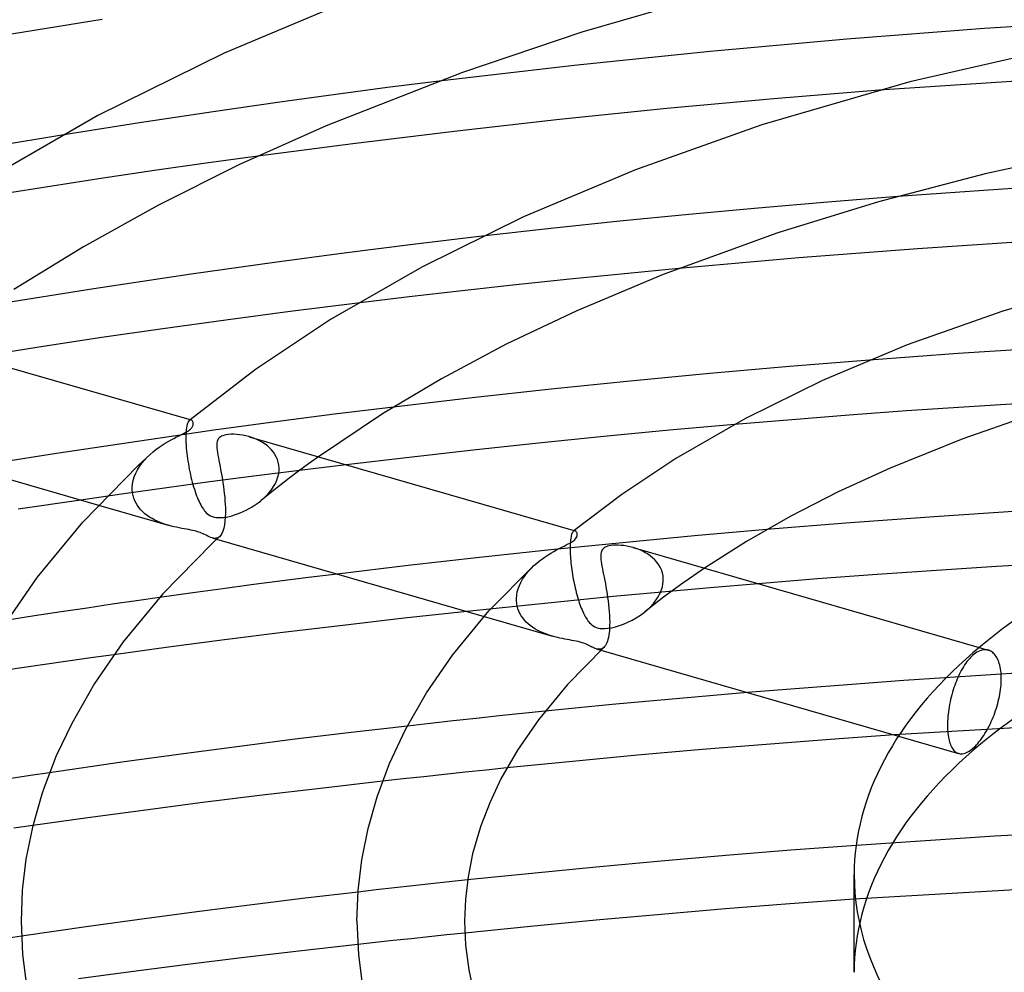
# Model space of a CAD drawing. Header units: millimetres. Extents: x -273 to 273, y -156 to 255.
# Tile 55 of 98: x -64 to -27, y 170 to 205. Entities that reach past the tile are written whole.
import ezdxf

# ---------------------------------------------------------------- set-up
doc = ezdxf.new("R2010")
doc.units = ezdxf.units.MM
doc.layers.add('HIDDEN', color=7, linetype='Continuous')
doc.layers.add('THICK', color=7, linetype='Continuous')

msp = doc.modelspace()

# ---------------------------------------------------------------- linework, layer by layer
at = {"layer": 'HIDDEN'}
for p, q in [((-21.43, 203.072), (-32.068, 202.39)), ((-48.447, 202.722), (-50.37, 202.481)), ((-50.37, 202.481), (-52.287, 202.23)), ((-54.375, 201.943), (-56.846, 201.584)), ((-52.287, 202.23), (-54.375, 201.943)), ((-56.846, 201.584), (-59.587, 201.169)), ((-59.587, 201.169), (-62.477, 200.714)), ((-55.195, 199.933), (-57.114, 199.667)), ((-59.029, 199.392), (-60.939, 199.107)), ((-57.114, 199.667), (-59.029, 199.392)), ((-60.939, 199.107), (-62.845, 198.814)), ((-62.845, 198.814), (-64.743, 198.512)), ((-33.978, 198.224), (-36.569, 198.002)), ((-31.381, 198.431), (-33.978, 198.224)), ((-36.569, 198.002), (-39.151, 197.763)), ((-41.722, 197.509), (-44.286, 197.238)), ((-39.151, 197.763), (-41.722, 197.509)), ((-44.286, 197.238), (-46.843, 196.951)), ((-39.521, 195.754), (-41.549, 195.558)), ((-43.577, 195.353), (-45.594, 195.139)), ((-41.549, 195.558), (-43.577, 195.353)), ((-47.591, 194.918), (-49.556, 194.692)), ((-45.594, 195.139), (-47.591, 194.918)), ((-49.556, 194.692), (-51.481, 194.462)), ((-25.82, 192.801), (-29.127, 192.587)), ((-29.127, 192.587), (-32.426, 192.346)), ((-50.144, 190.598), (-52.334, 190.328)), ((-28.917, 190.598), (-31.057, 190.451)), ((-26.773, 190.734), (-28.917, 190.598)), ((-52.334, 190.328), (-54.518, 190.045)), ((-33.192, 190.294), (-35.321, 190.127)), ((-31.057, 190.451), (-33.192, 190.294)), ((-57.843, 189.83), (-57.854, 189.75)), ((-57.83, 189.9), (-57.843, 189.83)), ((-57.815, 189.96), (-57.83, 189.9)), ((-57.797, 190.009), (-57.815, 189.96)), ((-57.779, 190.049), (-57.797, 190.009)), ((-57.759, 190.08), (-57.779, 190.049)), ((-57.738, 190.101), (-57.759, 190.08)), ((-57.727, 190.109), (-57.738, 190.101)), ((-57.733, 190.105), (-57.738, 190.101)), ((-57.728, 190.11), (-57.733, 190.105)), ((-57.723, 190.114), (-57.728, 190.11)), ((-57.716, 190.115), (-57.727, 190.109)), ((-57.718, 190.118), (-57.723, 190.114)), ((-57.712, 190.122), (-57.718, 190.118)), ((-57.705, 190.118), (-57.716, 190.115)), ((-57.707, 190.127), (-57.712, 190.122)), ((-57.694, 190.12), (-57.705, 190.118)), ((-57.684, 190.119), (-57.694, 190.12)), ((-57.673, 190.117), (-57.684, 190.119)), ((-54.518, 190.045), (-56.821, 189.732)), ((-35.321, 190.127), (-37.455, 189.949)), ((-56.821, 189.732), (-59.583, 189.333)), ((-57.866, 189.559), (-57.868, 189.449)), ((-57.868, 189.449), (-57.866, 189.331)), ((-57.861, 189.659), (-57.866, 189.559)), ((-57.854, 189.75), (-57.861, 189.659)), ((-55.414, 189.462), (-55.521, 189.496)), ((-55.308, 189.423), (-55.414, 189.462)), ((-55.206, 189.379), (-55.308, 189.423)), ((-59.583, 189.333), (-62.682, 188.864)), ((-57.866, 189.331), (-57.865, 189.316)), ((-57.865, 189.316), (-57.865, 189.302)), ((-57.865, 189.302), (-57.864, 189.288)), ((-57.864, 189.288), (-57.863, 189.274)), ((-57.863, 189.274), (-57.863, 189.259)), ((-57.863, 189.259), (-57.862, 189.244)), ((-57.862, 189.244), (-57.857, 189.155)), ((-57.857, 189.155), (-57.85, 189.063)), ((-57.85, 189.063), (-57.841, 188.969)), ((-55.106, 189.33), (-55.206, 189.379)), ((-55.011, 189.275), (-55.106, 189.33)), ((-54.92, 189.215), (-55.011, 189.275)), ((-54.834, 189.149), (-54.92, 189.215)), ((-54.753, 189.078), (-54.834, 189.149)), ((-54.679, 189.002), (-54.753, 189.078)), ((-62.682, 188.864), (-65.963, 188.347)), ((-59.409, 188.622), (-59.306, 188.732)), ((-59.306, 188.732), (-59.197, 188.836)), ((-57.841, 188.969), (-57.831, 188.873)), ((-57.831, 188.873), (-57.819, 188.775)), ((-57.819, 188.775), (-57.806, 188.677)), ((-54.612, 188.92), (-54.679, 189.002)), ((-54.552, 188.832), (-54.612, 188.92)), ((-54.502, 188.74), (-54.552, 188.832)), ((-54.461, 188.644), (-54.502, 188.74)), ((-52.935, 188.749), (-53.308, 188.48)), ((-59.666, 188.264), (-59.59, 188.388)), ((-59.59, 188.388), (-59.503, 188.508)), ((-59.503, 188.508), (-59.409, 188.622)), ((-57.806, 188.677), (-57.791, 188.578)), ((-57.791, 188.578), (-57.775, 188.479)), ((-57.775, 188.479), (-57.758, 188.381)), ((-57.758, 188.381), (-57.739, 188.282)), ((-54.429, 188.543), (-54.461, 188.644)), ((-54.409, 188.438), (-54.429, 188.543)), ((-54.4, 188.33), (-54.409, 188.438)), ((-54.4, 188.316), (-54.4, 188.33)), ((-54.399, 188.302), (-54.4, 188.316)), ((-53.308, 188.48), (-53.672, 188.211)), ((-51.903, 188.451), (-53.642, 188.239)), ((-59.826, 187.87), (-59.786, 188.004)), ((-59.786, 188.004), (-59.732, 188.136)), ((-59.732, 188.136), (-59.666, 188.264)), ((-57.739, 188.282), (-57.72, 188.185)), ((-57.72, 188.185), (-57.699, 188.088)), ((-57.699, 188.088), (-57.677, 187.993)), ((-57.677, 187.993), (-57.654, 187.899)), ((-55.335, 188.025), (-56.974, 187.81)), ((-53.642, 188.239), (-55.335, 188.025)), ((-54.483, 187.874), (-54.442, 187.998)), ((-54.442, 187.998), (-54.414, 188.122)), ((-54.414, 188.122), (-54.401, 188.245)), ((-54.401, 188.245), (-54.4, 188.259)), ((-54.4, 188.274), (-54.399, 188.288)), ((-54.4, 188.259), (-54.4, 188.274)), ((-54.399, 188.288), (-54.399, 188.302)), ((-53.672, 188.211), (-54.03, 187.94)), ((-58.578, 187.593), (-60.179, 187.369)), ((-59.863, 187.601), (-59.852, 187.735)), ((-59.863, 187.586), (-59.863, 187.601)), ((-59.863, 187.571), (-59.863, 187.586)), ((-59.852, 187.735), (-59.826, 187.87)), ((-56.974, 187.81), (-58.578, 187.593)), ((-57.654, 187.899), (-57.629, 187.807)), ((-57.629, 187.807), (-57.604, 187.716)), ((-57.604, 187.716), (-57.578, 187.627)), ((-57.578, 187.627), (-57.551, 187.54)), ((-54.383, 187.667), (-54.73, 187.392)), ((-54.68, 187.523), (-54.603, 187.637)), ((-54.603, 187.637), (-54.538, 187.754)), ((-54.538, 187.754), (-54.483, 187.874)), ((-54.03, 187.94), (-54.383, 187.667)), ((-60.179, 187.369), (-61.779, 187.139)), ((-59.863, 187.556), (-59.863, 187.571)), ((-59.863, 187.542), (-59.863, 187.556)), ((-59.863, 187.527), (-59.863, 187.542)), ((-59.862, 187.512), (-59.863, 187.527)), ((-59.852, 187.409), (-59.862, 187.512)), ((-59.833, 187.307), (-59.852, 187.409)), ((-59.805, 187.209), (-59.833, 187.307)), ((-57.551, 187.54), (-57.524, 187.455)), ((-57.524, 187.455), (-57.495, 187.374)), ((-57.495, 187.374), (-57.466, 187.295)), ((-57.466, 187.295), (-57.437, 187.221)), ((-57.437, 187.221), (-57.407, 187.15)), ((-54.73, 187.392), (-55.07, 187.116)), ((-54.964, 187.208), (-54.862, 187.308)), ((-54.862, 187.308), (-54.767, 187.413)), ((-54.767, 187.413), (-54.68, 187.523)), ((-61.114, 186.947), (-58.52, 186.198)), ((-59.767, 187.113), (-59.805, 187.209)), ((-59.722, 187.021), (-59.767, 187.113)), ((-59.668, 186.934), (-59.722, 187.021)), ((-59.607, 186.85), (-59.668, 186.934)), ((-59.54, 186.771), (-59.607, 186.85)), ((-57.407, 187.15), (-57.377, 187.082)), ((-57.377, 187.082), (-57.346, 187.018)), ((-57.346, 187.018), (-57.314, 186.957)), ((-57.314, 186.957), (-57.282, 186.901)), ((-57.282, 186.901), (-57.25, 186.848)), ((-55.508, 186.821), (-55.396, 186.886)), ((-55.396, 186.886), (-55.285, 186.957)), ((-55.285, 186.957), (-55.177, 187.033)), ((-55.177, 187.033), (-55.074, 187.114)), ((-55.074, 187.114), (-54.964, 187.208)), ((-59.467, 186.697), (-59.54, 186.771)), ((-59.388, 186.627), (-59.467, 186.697)), ((-59.303, 186.562), (-59.388, 186.627)), ((-59.215, 186.501), (-59.303, 186.562)), ((-59.123, 186.446), (-59.215, 186.501)), ((-57.25, 186.848), (-57.217, 186.798)), ((-57.217, 186.798), (-57.183, 186.753)), ((-57.183, 186.753), (-57.147, 186.709)), ((-57.147, 186.709), (-57.106, 186.666)), ((-57.106, 186.666), (-57.059, 186.624)), ((-57.059, 186.624), (-57.007, 186.586)), ((-57.007, 186.586), (-56.949, 186.552)), ((-56.949, 186.552), (-56.885, 186.524)), ((-56.885, 186.524), (-56.816, 186.503)), ((-56.816, 186.503), (-56.74, 186.489)), ((-56.74, 186.489), (-56.656, 186.482)), ((-56.656, 186.482), (-56.562, 186.483)), ((-56.562, 186.483), (-56.461, 186.491)), ((-56.461, 186.491), (-56.358, 186.506)), ((-56.358, 186.506), (-56.256, 186.528)), ((-56.256, 186.528), (-56.156, 186.553)), ((-56.156, 186.553), (-56.055, 186.583)), ((-56.055, 186.583), (-55.95, 186.619)), ((-55.95, 186.619), (-55.842, 186.661)), ((-55.842, 186.661), (-55.732, 186.709)), ((-55.732, 186.709), (-55.62, 186.762)), ((-55.62, 186.762), (-55.508, 186.821)), ((-59.027, 186.394), (-59.123, 186.446)), ((-58.929, 186.347), (-59.027, 186.394)), ((-58.829, 186.304), (-58.929, 186.347)), ((-58.727, 186.265), (-58.829, 186.304)), ((-58.624, 186.23), (-58.727, 186.265)), ((-58.52, 186.198), (-58.624, 186.23)), ((-58.417, 186.17), (-58.52, 186.198)), ((-58.315, 186.145), (-58.417, 186.17)), ((-58.215, 186.123), (-58.315, 186.145)), ((-58.117, 186.103), (-58.215, 186.123)), ((-58.022, 186.084), (-58.117, 186.103)), ((-57.929, 186.067), (-58.022, 186.084)), ((-57.841, 186.051), (-57.929, 186.067)), ((-57.757, 186.036), (-57.841, 186.051)), ((-57.68, 186.021), (-57.757, 186.036)), ((-57.61, 186.006), (-57.68, 186.021)), ((-57.547, 185.991), (-57.61, 186.006)), ((-57.488, 185.976), (-57.547, 185.991)), ((-57.434, 185.96), (-57.488, 185.976)), ((-57.382, 185.943), (-57.434, 185.96)), ((-57.333, 185.925), (-57.382, 185.943)), ((-57.282, 185.904), (-57.333, 185.925)), ((-57.228, 185.881), (-57.282, 185.904)), ((-57.171, 185.854), (-57.228, 185.881)), ((-57.112, 185.825), (-57.171, 185.854)), ((-57.054, 185.796), (-57.112, 185.825)), ((-56.997, 185.769), (-57.054, 185.796)), ((-56.942, 185.745), (-56.997, 185.769)), ((-56.619, 185.774), (-56.659, 185.745)), ((-43.536, 185.765), (-43.545, 185.714)), ((-43.525, 185.811), (-43.536, 185.765)), ((-43.513, 185.852), (-43.525, 185.811)), ((-43.501, 185.887), (-43.513, 185.852)), ((-43.487, 185.917), (-43.501, 185.887)), ((-43.473, 185.942), (-43.487, 185.917)), ((-43.458, 185.962), (-43.473, 185.942)), ((-43.443, 185.977), (-43.458, 185.962)), ((-43.433, 185.984), (-43.443, 185.977)), ((-43.438, 185.981), (-43.443, 185.977)), ((-43.433, 185.985), (-43.438, 185.981)), ((-43.422, 185.989), (-43.433, 185.984)), ((-43.428, 185.989), (-43.433, 185.985)), ((-43.423, 185.993), (-43.428, 185.989)), ((-43.418, 185.997), (-43.423, 185.993)), ((-43.412, 185.992), (-43.422, 185.989)), ((-43.414, 186.001), (-43.418, 185.997)), ((-43.402, 185.994), (-43.412, 185.992)), ((-43.392, 185.993), (-43.402, 185.994)), ((-43.382, 185.991), (-43.392, 185.993)), ((-38.943, 185.802), (-41.62, 185.551)), ((-36.257, 186.036), (-38.943, 185.802)), ((-56.888, 185.727), (-56.942, 185.745)), ((-56.839, 185.716), (-56.888, 185.727)), ((-56.888, 185.727), (-56.722, 185.679)), ((-56.792, 185.711), (-56.839, 185.716)), ((-56.746, 185.713), (-56.792, 185.711)), ((-56.701, 185.724), (-56.746, 185.713)), ((-56.659, 185.745), (-56.701, 185.724)), ((-41.62, 185.551), (-44.285, 185.284)), ((-43.568, 185.452), (-43.57, 185.374)), ((-43.565, 185.526), (-43.568, 185.452)), ((-43.56, 185.594), (-43.565, 185.526)), ((-43.553, 185.657), (-43.56, 185.594)), ((-43.545, 185.714), (-43.553, 185.657)), ((-44.285, 185.284), (-46.944, 185.001)), ((-43.57, 185.374), (-43.57, 185.291)), ((-43.57, 185.291), (-43.568, 185.203)), ((-43.568, 185.203), (-43.568, 185.189)), ((-43.568, 185.189), (-43.567, 185.175)), ((-43.567, 185.175), (-43.566, 185.161)), ((-43.566, 185.161), (-43.566, 185.146)), ((-43.566, 185.146), (-43.565, 185.132)), ((-43.565, 185.132), (-43.564, 185.117)), ((-43.564, 185.117), (-43.56, 185.039)), ((-43.56, 185.039), (-43.554, 184.959)), ((-41.115, 185.334), (-41.229, 185.37)), ((-41.003, 185.292), (-41.115, 185.334)), ((-40.894, 185.244), (-41.003, 185.292)), ((-40.789, 185.19), (-40.894, 185.244)), ((-40.688, 185.131), (-40.789, 185.19)), ((-40.592, 185.065), (-40.688, 185.131)), ((-40.502, 184.992), (-40.592, 185.065)), ((-49.595, 184.701), (-52.238, 184.385)), ((-46.944, 185.001), (-49.595, 184.701)), ((-45.011, 184.606), (-44.915, 184.7)), ((-43.554, 184.959), (-43.547, 184.878)), ((-43.547, 184.878), (-43.539, 184.795)), ((-43.539, 184.795), (-43.53, 184.71)), ((-43.53, 184.71), (-43.519, 184.625)), ((-40.419, 184.914), (-40.502, 184.992)), ((-40.343, 184.829), (-40.419, 184.914)), ((-40.276, 184.738), (-40.343, 184.829)), ((-40.218, 184.641), (-40.276, 184.738)), ((-45.34, 184.188), (-45.268, 184.299)), ((-45.268, 184.299), (-45.189, 184.405)), ((-45.189, 184.405), (-45.103, 184.508)), ((-45.103, 184.508), (-45.011, 184.606)), ((-43.519, 184.625), (-43.508, 184.539)), ((-43.508, 184.539), (-43.495, 184.454)), ((-43.495, 184.454), (-43.482, 184.368)), ((-43.482, 184.368), (-43.467, 184.283)), ((-40.171, 184.538), (-40.218, 184.641)), ((-40.135, 184.43), (-40.171, 184.538)), ((-40.111, 184.318), (-40.135, 184.43)), ((-40.101, 184.202), (-40.111, 184.318)), ((-38.984, 184.323), (-39.374, 184.05)), ((-38.573, 184.603), (-38.984, 184.323)), ((-45.502, 183.838), (-45.458, 183.957)), ((-45.458, 183.957), (-45.404, 184.074)), ((-45.404, 184.074), (-45.34, 184.188)), ((-43.467, 184.283), (-43.451, 184.197)), ((-43.451, 184.197), (-43.435, 184.112)), ((-43.435, 184.112), (-43.418, 184.028)), ((-43.418, 184.028), (-43.399, 183.944)), ((-43.399, 183.944), (-43.38, 183.862)), ((-40.134, 183.907), (-40.102, 184.118)), ((-40.102, 184.118), (-40.101, 184.132)), ((-40.101, 184.188), (-40.101, 184.202)), ((-40.101, 184.174), (-40.101, 184.188)), ((-40.101, 184.16), (-40.101, 184.174)), ((-40.101, 184.146), (-40.101, 184.16)), ((-40.101, 184.132), (-40.101, 184.146)), ((-39.374, 184.05), (-39.738, 183.786)), ((-36.57, 184.025), (-38.353, 183.875)), ((-45.565, 183.473), (-45.556, 183.595)), ((-45.556, 183.595), (-45.535, 183.717)), ((-45.535, 183.717), (-45.502, 183.838)), ((-43.38, 183.862), (-43.361, 183.78)), ((-43.361, 183.78), (-43.34, 183.7)), ((-43.34, 183.7), (-43.319, 183.62)), ((-43.319, 183.62), (-43.297, 183.542)), ((-40.154, 183.714), (-41.968, 183.545)), ((-40.313, 183.498), (-40.205, 183.699)), ((-40.205, 183.699), (-40.134, 183.907)), ((-38.353, 183.875), (-40.154, 183.714)), ((-39.738, 183.786), (-40.096, 183.52)), ((-60.605, 183.259), (-61.539, 183.12)), ((-59.706, 183.39), (-60.605, 183.259)), ((-58.846, 183.513), (-59.706, 183.39)), ((-43.787, 183.368), (-45.605, 183.183)), ((-45.566, 183.459), (-45.565, 183.473)), ((-45.566, 183.444), (-45.566, 183.459)), ((-45.566, 183.429), (-45.566, 183.444)), ((-45.566, 183.414), (-45.566, 183.429)), ((-45.565, 183.4), (-45.566, 183.414)), ((-45.564, 183.385), (-45.565, 183.4)), ((-45.555, 183.286), (-45.564, 183.385)), ((-45.538, 183.189), (-45.555, 183.286)), ((-45.512, 183.095), (-45.538, 183.189)), ((-41.968, 183.545), (-43.787, 183.368)), ((-43.297, 183.542), (-43.274, 183.466)), ((-43.274, 183.466), (-43.251, 183.391)), ((-43.251, 183.391), (-43.227, 183.318)), ((-43.227, 183.318), (-43.203, 183.248)), ((-43.203, 183.248), (-43.178, 183.18)), ((-40.445, 183.251), (-40.787, 182.98)), ((-40.616, 183.131), (-40.452, 183.307)), ((-40.452, 183.307), (-40.313, 183.498)), ((-40.096, 183.52), (-40.445, 183.251)), ((-63.494, 182.825), (-64.505, 182.669)), ((-62.504, 182.976), (-63.494, 182.825)), ((-61.539, 183.12), (-62.504, 182.976)), ((-45.605, 183.183), (-47.416, 182.993)), ((-45.478, 183.003), (-45.512, 183.095)), ((-45.436, 182.915), (-45.478, 183.003)), ((-45.387, 182.831), (-45.436, 182.915)), ((-45.331, 182.75), (-45.387, 182.831)), ((-43.178, 183.18), (-43.153, 183.115)), ((-43.153, 183.115), (-43.127, 183.052)), ((-43.127, 183.052), (-43.101, 182.992)), ((-43.101, 182.992), (-43.075, 182.935)), ((-43.075, 182.935), (-43.048, 182.88)), ((-43.048, 182.88), (-43.021, 182.828)), ((-43.021, 182.828), (-42.994, 182.779)), ((-41.107, 182.757), (-40.951, 182.858)), ((-40.951, 182.858), (-40.8, 182.97)), ((-40.8, 182.97), (-40.616, 183.131)), ((-46.77, 182.806), (-44.228, 182.072)), ((-45.269, 182.673), (-45.331, 182.75)), ((-45.202, 182.6), (-45.269, 182.673)), ((-45.129, 182.531), (-45.202, 182.6)), ((-45.051, 182.467), (-45.129, 182.531)), ((-44.968, 182.407), (-45.051, 182.467)), ((-42.994, 182.779), (-42.966, 182.733)), ((-42.966, 182.733), (-42.938, 182.69)), ((-42.938, 182.69), (-42.909, 182.649)), ((-42.909, 182.649), (-42.879, 182.61)), ((-42.879, 182.61), (-42.844, 182.57)), ((-42.844, 182.57), (-42.804, 182.53)), ((-42.804, 182.53), (-42.758, 182.491)), ((-42.758, 182.491), (-42.707, 182.455)), ((-42.707, 182.455), (-42.65, 182.423)), ((-41.884, 182.422), (-41.735, 182.467)), ((-41.735, 182.467), (-41.582, 182.522)), ((-41.582, 182.522), (-41.425, 182.589)), ((-41.425, 182.589), (-41.266, 182.667)), ((-41.266, 182.667), (-41.107, 182.757)), ((-44.882, 182.35), (-44.968, 182.407)), ((-44.792, 182.298), (-44.882, 182.35)), ((-44.7, 182.251), (-44.792, 182.298)), ((-44.606, 182.208), (-44.7, 182.251)), ((-44.512, 182.169), (-44.606, 182.208)), ((-44.417, 182.133), (-44.512, 182.169)), ((-44.322, 182.101), (-44.417, 182.133)), ((-44.228, 182.072), (-44.322, 182.101)), ((-42.65, 182.423), (-42.589, 182.397)), ((-42.589, 182.397), (-42.522, 182.377)), ((-42.522, 182.377), (-42.451, 182.364)), ((-42.451, 182.364), (-42.374, 182.357)), ((-42.374, 182.357), (-42.279, 182.357)), ((-42.279, 182.357), (-42.162, 182.367)), ((-42.162, 182.367), (-42.027, 182.389)), ((-42.027, 182.389), (-41.884, 182.422)), ((-44.133, 182.046), (-44.228, 182.072)), ((-44.039, 182.023), (-44.133, 182.046)), ((-43.947, 182.002), (-44.039, 182.023)), ((-43.856, 181.983), (-43.947, 182.002)), ((-43.766, 181.965), (-43.856, 181.983)), ((-43.677, 181.949), (-43.766, 181.965)), ((-43.59, 181.933), (-43.677, 181.949)), ((-43.506, 181.918), (-43.59, 181.933)), ((-43.425, 181.902), (-43.506, 181.918)), ((-43.346, 181.886), (-43.425, 181.902)), ((-43.269, 181.869), (-43.346, 181.886)), ((-43.195, 181.85), (-43.269, 181.869)), ((-43.125, 181.829), (-43.195, 181.85)), ((-43.061, 181.807), (-43.125, 181.829)), ((-43.003, 181.784), (-43.061, 181.807)), ((-42.95, 181.761), (-43.003, 181.784)), ((-42.899, 181.738), (-42.95, 181.761)), ((-42.85, 181.714), (-42.899, 181.738)), ((-60.546, 181.384), (-61.404, 181.263)), ((-42.804, 181.691), (-42.85, 181.714)), ((-42.76, 181.669), (-42.804, 181.691)), ((-42.717, 181.648), (-42.76, 181.669)), ((-42.675, 181.63), (-42.717, 181.648)), ((-42.635, 181.614), (-42.675, 181.63)), ((-42.596, 181.601), (-42.635, 181.614)), ((-42.553, 181.591), (-42.596, 181.601)), ((-42.596, 181.601), (-42.425, 181.552)), ((-42.51, 181.585), (-42.553, 181.591)), ((-42.469, 181.585), (-42.51, 181.585)), ((-42.429, 181.592), (-42.469, 181.585)), ((-42.39, 181.605), (-42.429, 181.592)), ((-42.352, 181.626), (-42.39, 181.605)), ((-42.316, 181.654), (-42.352, 181.626)), ((-28.579, 181.368), (-28.623, 181.328)), ((-28.53, 181.409), (-28.579, 181.368)), ((-28.48, 181.445), (-28.53, 181.409)), ((-28.43, 181.477), (-28.48, 181.445)), ((-28.379, 181.505), (-28.43, 181.477)), ((-28.329, 181.528), (-28.379, 181.505)), ((-28.348, 181.652), (-28.008, 181.553)), ((-28.278, 181.546), (-28.329, 181.528)), ((-28.228, 181.559), (-28.278, 181.546)), ((-28.178, 181.567), (-28.228, 181.559)), ((-28.13, 181.57), (-28.178, 181.567)), ((-28.082, 181.568), (-28.13, 181.57)), ((-28.036, 181.56), (-28.082, 181.568)), ((-27.991, 181.548), (-28.036, 181.56)), ((-27.952, 181.533), (-27.991, 181.548)), ((-27.914, 181.513), (-27.952, 181.533)), ((-27.878, 181.49), (-27.914, 181.513)), ((-27.843, 181.464), (-27.878, 181.49)), ((-27.81, 181.434), (-27.843, 181.464)), ((-27.778, 181.4), (-27.81, 181.434)), ((-27.748, 181.362), (-27.778, 181.4)), ((-27.718, 181.32), (-27.748, 181.362)), ((-63.118, 181.018), (-63.974, 180.892)), ((-62.261, 181.141), (-63.118, 181.018)), ((-61.404, 181.263), (-62.261, 181.141)), ((-28.89, 181.004), (-28.933, 180.937)), ((-28.847, 181.067), (-28.89, 181.004)), ((-28.803, 181.127), (-28.847, 181.067)), ((-28.758, 181.183), (-28.803, 181.127)), ((-28.713, 181.235), (-28.758, 181.183)), ((-28.668, 181.284), (-28.713, 181.235)), ((-28.623, 181.328), (-28.668, 181.284)), ((-27.691, 181.274), (-27.718, 181.32)), ((-27.665, 181.224), (-27.691, 181.274)), ((-27.641, 181.171), (-27.665, 181.224)), ((-27.62, 181.114), (-27.641, 181.171)), ((-27.6, 181.054), (-27.62, 181.114)), ((-27.583, 180.991), (-27.6, 181.054)), ((-27.568, 180.925), (-27.583, 180.991)), ((-63.974, 180.892), (-64.829, 180.765)), ((-25.318, 180.796), (-31.156, 180.425)), ((-29.093, 180.645), (-29.129, 180.566)), ((-29.055, 180.721), (-29.093, 180.645)), ((-29.015, 180.796), (-29.055, 180.721)), ((-28.975, 180.868), (-29.015, 180.796)), ((-28.933, 180.937), (-28.975, 180.868)), ((-27.555, 180.856), (-27.568, 180.925)), ((-27.544, 180.786), (-27.555, 180.856)), ((-27.536, 180.713), (-27.544, 180.786)), ((-27.531, 180.639), (-27.536, 180.713)), ((-27.527, 180.563), (-27.531, 180.639)), ((-31.156, 180.425), (-36.972, 179.978)), ((-29.23, 180.323), (-29.26, 180.241)), ((-29.198, 180.405), (-29.23, 180.323)), ((-29.165, 180.486), (-29.198, 180.405)), ((-29.129, 180.566), (-29.165, 180.486)), ((-27.536, 180.252), (-27.531, 180.333)), ((-27.531, 180.333), (-27.527, 180.411)), ((-27.526, 180.487), (-27.527, 180.563)), ((-27.527, 180.411), (-27.526, 180.487)), ((-29.367, 179.896), (-29.39, 179.806)), ((-29.342, 179.985), (-29.367, 179.896)), ((-29.316, 180.072), (-29.342, 179.985)), ((-29.288, 180.158), (-29.316, 180.072)), ((-29.26, 180.241), (-29.288, 180.158)), ((-27.596, 179.826), (-27.58, 179.914)), ((-27.58, 179.914), (-27.565, 180)), ((-27.565, 180), (-27.553, 180.086)), ((-27.553, 180.086), (-27.543, 180.17)), ((-27.543, 180.17), (-27.536, 180.252)), ((-29.449, 179.532), (-29.466, 179.441)), ((-29.431, 179.624), (-29.449, 179.532)), ((-29.411, 179.715), (-29.431, 179.624)), ((-29.39, 179.806), (-29.411, 179.715)), ((-27.683, 179.476), (-27.658, 179.563)), ((-27.658, 179.563), (-27.636, 179.651)), ((-27.636, 179.651), (-27.615, 179.739)), ((-27.615, 179.739), (-27.596, 179.826)), ((-45.359, 179.194), (-46.213, 179.104)), ((-44.503, 179.281), (-45.359, 179.194)), ((-29.503, 179.171), (-29.512, 179.083)), ((-29.493, 179.26), (-29.503, 179.171)), ((-29.48, 179.35), (-29.493, 179.26)), ((-29.466, 179.441), (-29.48, 179.35)), ((-27.797, 179.137), (-27.767, 179.219)), ((-27.767, 179.219), (-27.737, 179.303)), ((-27.737, 179.303), (-27.709, 179.389)), ((-27.709, 179.389), (-27.683, 179.476)), ((-48.773, 178.827), (-49.625, 178.731)), ((-47.921, 178.921), (-48.773, 178.827)), ((-47.067, 179.014), (-47.921, 178.921)), ((-46.213, 179.104), (-47.067, 179.014)), ((-21.041, 178.999), (-31.508, 178.4)), ((-29.525, 178.833), (-29.526, 178.755)), ((-29.523, 178.914), (-29.525, 178.833)), ((-29.518, 178.998), (-29.523, 178.914)), ((-29.512, 179.083), (-29.518, 178.998)), ((-27.97, 178.744), (-27.933, 178.821)), ((-27.933, 178.821), (-27.897, 178.899)), ((-27.897, 178.899), (-27.862, 178.977)), ((-27.862, 178.977), (-27.829, 179.056)), ((-27.829, 179.056), (-27.797, 179.137)), ((-29.526, 178.755), (-29.525, 178.679)), ((-29.525, 178.679), (-29.523, 178.604)), ((-29.523, 178.604), (-29.518, 178.53)), ((-29.518, 178.53), (-29.512, 178.458)), ((-29.512, 178.458), (-29.503, 178.388)), ((-28.177, 178.382), (-28.134, 178.45)), ((-28.134, 178.45), (-28.091, 178.521)), ((-28.091, 178.521), (-28.05, 178.594)), ((-28.05, 178.594), (-28.009, 178.668)), ((-28.009, 178.668), (-27.97, 178.744)), ((-31.351, 178.355), (-29.117, 177.71)), ((-29.503, 178.388), (-29.493, 178.32)), ((-29.493, 178.32), (-29.48, 178.255)), ((-29.48, 178.255), (-29.466, 178.192)), ((-29.466, 178.192), (-29.45, 178.133)), ((-29.45, 178.133), (-29.432, 178.078)), ((-29.432, 178.078), (-29.412, 178.025)), ((-28.447, 178.033), (-28.402, 178.083)), ((-28.402, 178.083), (-28.356, 178.137)), ((-28.356, 178.137), (-28.311, 178.193)), ((-28.311, 178.193), (-28.266, 178.253)), ((-28.266, 178.253), (-28.222, 178.316)), ((-28.222, 178.316), (-28.177, 178.382)), ((-29.412, 178.025), (-29.391, 177.977)), ((-29.391, 177.977), (-29.368, 177.932)), ((-29.368, 177.932), (-29.343, 177.892)), ((-29.343, 177.892), (-29.317, 177.855)), ((-29.317, 177.855), (-29.29, 177.822)), ((-29.29, 177.822), (-29.262, 177.793)), ((-29.262, 177.793), (-29.232, 177.769)), ((-29.232, 177.769), (-29.2, 177.747)), ((-29.2, 177.747), (-29.167, 177.729)), ((-29.167, 177.729), (-29.132, 177.715)), ((-29.132, 177.715), (-29.093, 177.704)), ((-29.093, 177.704), (-29.051, 177.698)), ((-29.051, 177.698), (-29.008, 177.697)), ((-29.008, 177.697), (-28.963, 177.701)), ((-28.963, 177.701), (-28.917, 177.71)), ((-28.917, 177.71), (-28.87, 177.724)), ((-28.87, 177.724), (-28.823, 177.743)), ((-28.823, 177.743), (-28.774, 177.767)), ((-28.774, 177.767), (-28.725, 177.795)), ((-28.725, 177.795), (-28.676, 177.828)), ((-28.676, 177.828), (-28.627, 177.864)), ((-28.627, 177.864), (-28.579, 177.904)), ((-28.579, 177.904), (-28.535, 177.944)), ((-28.535, 177.944), (-28.491, 177.986)), ((-28.491, 177.986), (-28.447, 178.033)), ((-62.94, 176.99), (-63.647, 176.884)), ((-47.471, 177.01), (-48.244, 176.928)), ((-46.696, 177.091), (-47.471, 177.01)), ((-45.92, 177.171), (-46.696, 177.091)), ((-63.647, 176.884), (-64.369, 176.775)), ((-49.783, 176.761), (-50.547, 176.676)), ((-49.015, 176.845), (-49.783, 176.761)), ((-48.244, 176.928), (-49.015, 176.845)), ((-63.564, 175.025), (-64.266, 174.924)), ((-22.582, 174.921), (-27.766, 174.635)), ((-27.766, 174.635), (-32.929, 174.29)), ((-48.067, 172.931), (-48.746, 172.857)), ((-47.387, 173.003), (-48.067, 172.931)), ((-22.04, 172.929), (-33, 172.287)), ((-50.782, 172.631), (-51.459, 172.554)), ((-50.104, 172.708), (-50.782, 172.631)), ((-49.425, 172.783), (-50.104, 172.708)), ((-48.746, 172.857), (-49.425, 172.783)), ((-63.989, 170.912), (-64.624, 170.818)), ((-50.154, 170.747), (-50.815, 170.675)), ((-49.49, 170.819), (-50.154, 170.747)), ((-48.825, 170.889), (-49.49, 170.819)), ((-48.158, 170.959), (-48.825, 170.889)), ((-47.49, 171.029), (-48.158, 170.959)), ((-50.815, 170.675), (-51.474, 170.602))]:
    msp.add_line(p, q, dxfattribs=at)
for start_param, end_param in [(-3.141581, -0.523599), (-0.523599, 0.000012)]:
    msp.add_ellipse((0, 169.568), major_axis=(-33, 0), ratio=0.5, start_param=start_param, end_param=end_param, dxfattribs=at)
at = {"layer": 'THICK'}
for p, q in [((-51.25, 205.946), (-56.437, 203.764)), ((-38.552, 205.872), (-43.13, 204.544)), ((-60.978, 205.016), (-64.737, 204.41)), ((-23.009, 205.001), (-28.148, 204.675)), ((-43.13, 204.544), (-47.572, 203.048)), ((-28.148, 204.675), (-33.268, 204.283)), ((-33.268, 204.283), (-38.362, 203.826)), ((-56.437, 203.764), (-61.139, 201.444)), ((-38.362, 203.826), (-43.419, 203.306)), ((-25.148, 204.025), (-30.929, 202.693)), ((-47.572, 203.048), (-52.651, 201.062)), ((-43.419, 203.306), (-48.447, 202.722)), ((-30.929, 202.693), (-36.435, 201.091)), ((-32.068, 202.39), (-35.986, 202.068)), ((-35.986, 202.068), (-39.971, 201.699)), ((-39.971, 201.699), (-43.965, 201.29)), ((-61.139, 201.444), (-65.34, 199.026)), ((-43.965, 201.29), (-47.888, 200.852)), ((-52.651, 201.062), (-55.894, 199.606)), ((-47.888, 200.852), (-51.656, 200.396)), ((-36.435, 201.091), (-41.137, 199.427)), ((-62.477, 200.714), (-65.919, 200.147)), ((-51.656, 200.396), (-55.195, 199.933)), ((-23.985, 200.178), (-28.127, 199.27)), ((-55.894, 199.606), (-58.905, 198.101)), ((-41.137, 199.427), (-45.309, 197.673)), ((-28.127, 199.27), (-32.091, 198.232)), ((-26.52, 198.772), (-31.381, 198.431)), ((-32.091, 198.232), (-35.846, 197.077)), ((-58.905, 198.101), (-61.678, 196.563)), ((-45.309, 197.673), (-49.092, 195.807)), ((-46.843, 196.951), (-49.416, 196.646)), ((-35.846, 197.077), (-40.112, 195.526)), ((-26.215, 196.784), (-30.649, 196.489)), ((-61.678, 196.563), (-64.268, 194.967)), ((-49.416, 196.646), (-51.981, 196.324)), ((-30.649, 196.489), (-35.061, 196.149)), ((-51.981, 196.324), (-54.564, 195.981)), ((-35.061, 196.149), (-39.521, 195.754)), ((-54.564, 195.981), (-57.668, 195.539)), ((-49.092, 195.807), (-52.486, 193.853)), ((-57.668, 195.539), (-61.287, 194.993)), ((-40.112, 195.526), (-43.322, 194.182)), ((-23.314, 195.374), (-27.471, 194.165)), ((-61.287, 194.993), (-65.153, 194.379)), ((-51.481, 194.462), (-53.985, 194.148)), ((-43.322, 194.182), (-45.945, 192.933)), ((-56.375, 193.833), (-58.727, 193.507)), ((-53.985, 194.148), (-56.375, 193.833)), ((-52.486, 193.853), (-55.281, 191.99)), ((-27.471, 194.165), (-31.025, 192.908)), ((-69.807, 193.619), (-57.674, 190.117)), ((-58.727, 193.507), (-61.075, 193.167)), ((-61.075, 193.167), (-63.415, 192.814)), ((-63.415, 192.814), (-65.747, 192.447)), ((-45.945, 192.933), (-48.358, 191.649)), ((-31.025, 192.908), (-34.181, 191.582)), ((-32.426, 192.346), (-35.405, 192.106)), ((-55.281, 191.99), (-57.707, 190.127)), ((-35.405, 192.106), (-38.376, 191.846)), ((-48.358, 191.649), (-50.55, 190.347)), ((-38.376, 191.846), (-41.334, 191.565)), ((-44.28, 191.263), (-47.217, 190.941)), ((-41.334, 191.565), (-44.28, 191.263)), ((-34.181, 191.582), (-37.046, 190.169)), ((-47.217, 190.941), (-50.144, 190.598)), ((-50.55, 190.347), (-52.935, 188.749)), ((-37.046, 190.169), (-39.634, 188.679)), ((-26.157, 190.388), (-28.96, 189.409)), ((-71.016, 189.805), (-61.114, 186.947)), ((-57.699, 189.775), (-57.674, 189.797)), ((-57.674, 189.797), (-57.653, 189.82)), ((-57.654, 190.108), (-57.673, 190.117)), ((-57.637, 190.094), (-57.654, 190.108)), ((-57.653, 189.82), (-57.635, 189.843)), ((-57.622, 190.074), (-57.637, 190.094)), ((-57.635, 189.843), (-57.619, 189.869)), ((-57.609, 190.051), (-57.622, 190.074)), ((-57.619, 189.869), (-57.606, 189.898)), ((-57.599, 190.024), (-57.609, 190.051)), ((-57.606, 189.898), (-57.596, 189.929)), ((-57.593, 189.994), (-57.599, 190.024)), ((-57.596, 189.929), (-57.592, 189.962)), ((-57.592, 189.962), (-57.593, 189.994)), ((-37.455, 189.949), (-39.874, 189.731)), ((-58.415, 189.377), (-58.31, 189.433)), ((-58.31, 189.433), (-58.211, 189.485)), ((-58.211, 189.485), (-58.117, 189.532)), ((-58.117, 189.532), (-58.031, 189.575)), ((-58.031, 189.575), (-57.957, 189.613)), ((-57.957, 189.613), (-57.894, 189.647)), ((-57.894, 189.647), (-57.841, 189.677)), ((-57.841, 189.677), (-57.796, 189.704)), ((-57.796, 189.704), (-57.759, 189.728)), ((-57.759, 189.728), (-57.727, 189.751)), ((-57.727, 189.751), (-57.699, 189.775)), ((-56.642, 189.438), (-56.663, 189.412)), ((-56.617, 189.462), (-56.642, 189.438)), ((-56.583, 189.488), (-56.617, 189.462)), ((-56.543, 189.511), (-56.583, 189.488)), ((-56.494, 189.532), (-56.543, 189.511)), ((-56.434, 189.55), (-56.494, 189.532)), ((-56.362, 189.566), (-56.434, 189.55)), ((-56.277, 189.577), (-56.362, 189.566)), ((-56.185, 189.583), (-56.277, 189.577)), ((-56.085, 189.584), (-56.185, 189.583)), ((-55.979, 189.578), (-56.085, 189.584)), ((-55.868, 189.567), (-55.979, 189.578)), ((-55.754, 189.55), (-55.868, 189.567)), ((-55.638, 189.526), (-55.754, 189.55)), ((-55.521, 189.496), (-55.638, 189.526)), ((-55.515, 189.494), (-43.382, 185.992)), ((-42.312, 189.498), (-44.75, 189.252)), ((-39.874, 189.731), (-42.312, 189.498)), ((-58.979, 189.018), (-58.864, 189.102)), ((-58.864, 189.102), (-58.749, 189.179)), ((-58.749, 189.179), (-58.635, 189.251)), ((-58.635, 189.251), (-58.524, 189.317)), ((-58.524, 189.317), (-58.415, 189.377)), ((-56.715, 189.264), (-56.72, 189.207)), ((-56.72, 189.207), (-56.72, 189.14)), ((-56.72, 189.14), (-56.715, 189.067)), ((-56.707, 189.311), (-56.715, 189.264)), ((-56.715, 189.067), (-56.706, 188.987)), ((-56.694, 189.351), (-56.707, 189.311)), ((-56.68, 189.383), (-56.694, 189.351)), ((-56.663, 189.412), (-56.68, 189.383)), ((-44.75, 189.252), (-47.173, 188.993)), ((-28.96, 189.409), (-31.665, 188.323)), ((-59.635, 188.432), (-59.198, 188.836)), ((-59.197, 188.836), (-59.09, 188.93)), ((-59.09, 188.93), (-58.979, 189.018)), ((-56.706, 188.987), (-56.693, 188.902)), ((-56.693, 188.902), (-56.677, 188.81)), ((-56.677, 188.81), (-56.659, 188.712)), ((-56.659, 188.712), (-56.64, 188.61)), ((-49.563, 188.726), (-51.903, 188.451)), ((-47.173, 188.993), (-49.563, 188.726)), ((-61.706, 186.316), (-59.635, 188.432)), ((-56.64, 188.61), (-56.619, 188.502)), ((-56.619, 188.502), (-56.597, 188.391)), ((-56.597, 188.391), (-56.575, 188.275)), ((-39.634, 188.679), (-41.651, 187.339)), ((-31.665, 188.323), (-33.595, 187.437)), ((-56.575, 188.275), (-56.553, 188.155)), ((-56.553, 188.155), (-56.531, 188.032)), ((-56.531, 188.032), (-56.509, 187.905)), ((-56.509, 187.905), (-56.489, 187.775)), ((-56.489, 187.775), (-56.469, 187.644)), ((-56.469, 187.644), (-56.452, 187.511)), ((-56.452, 187.511), (-56.436, 187.377)), ((-56.436, 187.377), (-56.422, 187.243)), ((-56.422, 187.243), (-56.411, 187.109)), ((-41.651, 187.339), (-43.414, 186.001)), ((-33.595, 187.437), (-35.38, 186.524)), ((-61.779, 187.139), (-64.101, 186.794)), ((-56.411, 187.109), (-56.403, 186.976)), ((-56.403, 186.976), (-56.398, 186.847)), ((-56.401, 186.513), (-56.413, 186.354)), ((-56.4, 186.527), (-56.401, 186.513)), ((-56.399, 186.542), (-56.4, 186.527)), ((-56.398, 186.571), (-56.399, 186.556)), ((-56.399, 186.556), (-56.399, 186.542)), ((-56.398, 186.847), (-56.396, 186.722)), ((-56.397, 186.6), (-56.398, 186.586)), ((-56.398, 186.586), (-56.398, 186.571)), ((-56.396, 186.722), (-56.397, 186.6)), ((-35.38, 186.524), (-37.009, 185.596)), ((-30.026, 186.514), (-33.144, 186.286)), ((-26.902, 186.719), (-30.026, 186.514)), ((-63.398, 184.26), (-61.706, 186.316)), ((-56.432, 186.212), (-56.459, 186.087)), ((-56.413, 186.354), (-56.432, 186.212)), ((-33.144, 186.286), (-36.257, 186.036)), ((-56.615, 185.778), (-56.893, 185.519)), ((-56.572, 185.826), (-56.619, 185.774)), ((-56.529, 185.894), (-56.572, 185.826)), ((-56.491, 185.981), (-56.529, 185.894)), ((-56.459, 186.087), (-56.491, 185.981)), ((-43.367, 185.985), (-43.382, 185.991)), ((-43.353, 185.974), (-43.367, 185.985)), ((-43.339, 185.961), (-43.353, 185.974)), ((-43.328, 185.944), (-43.339, 185.961)), ((-43.339, 185.728), (-43.319, 185.765)), ((-43.318, 185.924), (-43.328, 185.944)), ((-43.319, 185.765), (-43.308, 185.798)), ((-43.31, 185.903), (-43.318, 185.924)), ((-43.305, 185.879), (-43.31, 185.903)), ((-43.308, 185.798), (-43.303, 185.828)), ((-43.302, 185.854), (-43.305, 185.879)), ((-43.303, 185.828), (-43.302, 185.854)), ((-56.893, 185.519), (-58.729, 183.645)), ((-56.722, 185.679), (-46.77, 182.806)), ((-43.883, 185.379), (-43.794, 185.423)), ((-43.794, 185.423), (-43.712, 185.465)), ((-43.712, 185.465), (-43.638, 185.504)), ((-43.638, 185.504), (-43.574, 185.539)), ((-43.574, 185.539), (-43.521, 185.57)), ((-43.521, 185.57), (-43.477, 185.598)), ((-43.477, 185.598), (-43.44, 185.624)), ((-43.44, 185.624), (-43.409, 185.65)), ((-43.409, 185.65), (-43.368, 185.689)), ((-43.368, 185.689), (-43.339, 185.728)), ((-42.225, 185.398), (-42.265, 185.38)), ((-42.177, 185.416), (-42.225, 185.398)), ((-42.119, 185.432), (-42.177, 185.416)), ((-42.049, 185.444), (-42.119, 185.432)), ((-41.967, 185.454), (-42.049, 185.444)), ((-41.877, 185.458), (-41.967, 185.454)), ((-41.78, 185.458), (-41.877, 185.458)), ((-41.677, 185.452), (-41.78, 185.458)), ((-41.57, 185.441), (-41.677, 185.452)), ((-41.458, 185.423), (-41.57, 185.441)), ((-41.344, 185.4), (-41.458, 185.423)), ((-41.229, 185.37), (-41.344, 185.4)), ((-37.009, 185.596), (-38.573, 184.603)), ((-44.602, 184.954), (-44.495, 185.028)), ((-44.495, 185.028), (-44.388, 185.098)), ((-44.388, 185.098), (-44.282, 185.163)), ((-44.282, 185.163), (-44.177, 185.223)), ((-44.177, 185.223), (-44.075, 185.279)), ((-44.075, 185.279), (-43.977, 185.33)), ((-43.977, 185.33), (-43.883, 185.379)), ((-42.427, 185.132), (-42.431, 185.07)), ((-42.431, 185.07), (-42.429, 185.003)), ((-42.418, 185.183), (-42.427, 185.132)), ((-42.405, 185.225), (-42.418, 185.183)), ((-42.39, 185.259), (-42.405, 185.225)), ((-42.372, 185.288), (-42.39, 185.259)), ((-42.352, 185.314), (-42.372, 185.288)), ((-42.327, 185.337), (-42.352, 185.314)), ((-42.298, 185.36), (-42.327, 185.337)), ((-42.265, 185.38), (-42.298, 185.36)), ((-41.223, 185.368), (-28.348, 181.652)), ((-46.589, 183.01), (-44.916, 184.699)), ((-44.915, 184.7), (-44.813, 184.79)), ((-44.813, 184.79), (-44.708, 184.875)), ((-44.708, 184.875), (-44.602, 184.954)), ((-42.429, 185.003), (-42.423, 184.929)), ((-42.423, 184.929), (-42.413, 184.85)), ((-42.413, 184.85), (-42.4, 184.765)), ((-42.4, 184.765), (-42.384, 184.674)), ((-42.384, 184.674), (-42.366, 184.579)), ((-27.708, 184.661), (-29.931, 184.518)), ((-25.481, 184.793), (-27.708, 184.661)), ((-52.238, 184.385), (-53.305, 184.252)), ((-42.366, 184.579), (-42.347, 184.478)), ((-42.347, 184.478), (-42.325, 184.372)), ((-42.325, 184.372), (-42.304, 184.262)), ((-32.15, 184.365), (-34.363, 184.2)), ((-29.931, 184.518), (-32.15, 184.365)), ((-64.653, 182.437), (-63.398, 184.26)), ((-55.434, 183.979), (-56.497, 183.838)), ((-54.37, 184.117), (-55.434, 183.979)), ((-53.305, 184.252), (-54.37, 184.117)), ((-42.304, 184.262), (-42.281, 184.147)), ((-42.281, 184.147), (-42.258, 184.028)), ((-42.258, 184.028), (-42.236, 183.904)), ((-34.363, 184.2), (-36.57, 184.025)), ((-58.729, 183.645), (-60.198, 181.859)), ((-57.611, 183.687), (-58.846, 183.513)), ((-56.497, 183.838), (-57.611, 183.687)), ((-42.236, 183.904), (-42.214, 183.777)), ((-42.214, 183.777), (-42.193, 183.647)), ((-42.193, 183.647), (-42.173, 183.516)), ((-42.173, 183.516), (-42.155, 183.383)), ((-42.155, 183.383), (-42.139, 183.249)), ((-42.139, 183.249), (-42.125, 183.115)), ((-47.416, 182.993), (-49.741, 182.737)), ((-47.948, 181.363), (-46.589, 183.01)), ((-42.125, 183.115), (-42.113, 182.981)), ((-42.113, 182.981), (-42.105, 182.849)), ((-42.105, 182.849), (-42.099, 182.72)), ((-52.028, 182.474), (-54.261, 182.206)), ((-49.741, 182.737), (-52.028, 182.474)), ((-42.099, 182.72), (-42.097, 182.594)), ((-42.097, 182.594), (-42.099, 182.473)), ((-42.099, 182.473), (-42.099, 182.458)), ((-42.099, 182.458), (-42.099, 182.443)), ((-54.261, 182.206), (-56.427, 181.935)), ((-42.13, 182.106), (-42.145, 182.026)), ((-42.118, 182.193), (-42.13, 182.106)), ((-42.109, 182.286), (-42.118, 182.193)), ((-42.102, 182.385), (-42.109, 182.286)), ((-42.101, 182.4), (-42.102, 182.385)), ((-42.1, 182.429), (-42.101, 182.414)), ((-42.101, 182.414), (-42.101, 182.4)), ((-42.099, 182.443), (-42.1, 182.429)), ((-60.198, 181.859), (-61.267, 180.308)), ((-56.427, 181.935), (-58.509, 181.662)), ((-42.255, 181.729), (-42.284, 181.689)), ((-42.228, 181.775), (-42.255, 181.729)), ((-42.204, 181.828), (-42.228, 181.775)), ((-42.182, 181.888), (-42.204, 181.828)), ((-42.162, 181.954), (-42.182, 181.888)), ((-42.145, 182.026), (-42.162, 181.954)), ((-58.509, 181.662), (-60.546, 181.384)), ((-48.913, 179.962), (-47.948, 181.363)), ((-42.315, 181.655), (-43.669, 180.274)), ((-42.425, 181.552), (-31.351, 178.355)), ((-42.284, 181.689), (-42.315, 181.655)), ((-61.267, 180.308), (-62.115, 178.83)), ((-43.669, 180.274), (-44.749, 178.963)), ((-49.694, 178.6), (-48.913, 179.962)), ((-36.972, 179.978), (-38.233, 179.871)), ((-42.002, 179.527), (-43.254, 179.406)), ((-40.747, 179.645), (-42.002, 179.527)), ((-39.491, 179.76), (-40.747, 179.645)), ((-38.233, 179.871), (-39.491, 179.76)), ((-43.254, 179.406), (-44.503, 179.281)), ((-62.115, 178.83), (-62.689, 177.617)), ((-44.749, 178.963), (-45.527, 177.833)), ((-51.714, 178.488), (-53.798, 178.236)), ((-49.625, 178.731), (-51.714, 178.488)), ((-50.286, 177.336), (-49.694, 178.6)), ((-53.798, 178.236), (-55.877, 177.973)), ((-33.895, 178.23), (-36.275, 178.047)), ((-31.508, 178.4), (-33.895, 178.23)), ((-57.951, 177.701), (-60.251, 177.382)), ((-55.877, 177.973), (-57.951, 177.701)), ((-45.527, 177.833), (-46.142, 176.761)), ((-38.653, 177.852), (-41.059, 177.64)), ((-36.275, 178.047), (-38.653, 177.852)), ((-62.689, 177.617), (-63.143, 176.447)), ((-60.251, 177.382), (-62.94, 176.99)), ((-50.748, 176.101), (-50.286, 177.336)), ((-43.486, 177.412), (-45.92, 177.171)), ((-41.059, 177.64), (-43.486, 177.412)), ((-50.547, 176.676), (-52.863, 176.412)), ((-46.142, 176.761), (-46.562, 175.872)), ((-63.143, 176.447), (-63.229, 176.191)), ((-52.863, 176.412), (-55.129, 176.142)), ((-63.229, 176.191), (-63.578, 174.968)), ((-57.33, 175.868), (-59.45, 175.593)), ((-55.129, 176.142), (-57.33, 175.868)), ((-51.085, 174.918), (-50.748, 176.101)), ((-46.562, 175.872), (-46.892, 175.018)), ((-59.45, 175.593), (-61.509, 175.314)), ((-61.509, 175.314), (-63.564, 175.025)), ((-63.578, 174.968), (-63.817, 173.777)), ((-51.319, 173.75), (-51.085, 174.918)), ((-46.947, 174.855), (-47.197, 173.977)), ((-46.892, 175.018), (-46.947, 174.855)), ((-35.352, 174.108), (-37.772, 173.912)), ((-32.929, 174.29), (-35.352, 174.108)), ((-63.817, 173.777), (-63.955, 172.62)), ((-51.455, 172.609), (-51.319, 173.75)), ((-47.197, 173.977), (-47.369, 173.123)), ((-40.187, 173.704), (-42.595, 173.483)), ((-37.772, 173.912), (-40.187, 173.704)), ((-42.595, 173.483), (-44.995, 173.249)), ((-47.369, 173.123), (-47.468, 172.294)), ((-44.995, 173.249), (-47.387, 173.003)), ((-33, 169.568), (-33, 173.205)), ((-63.955, 172.62), (-64, 171.473)), ((-51.5, 171.471), (-51.455, 172.609)), ((-53.432, 172.322), (-55.401, 172.081)), ((-51.459, 172.554), (-53.432, 172.322)), ((-47.468, 172.294), (-47.5, 171.473)), ((-33, 172.287), (-35.396, 172.112)), ((-57.365, 171.832), (-59.324, 171.574)), ((-55.401, 172.081), (-57.365, 171.832)), ((-37.786, 171.925), (-40.18, 171.724)), ((-35.396, 172.112), (-37.786, 171.925)), ((-64, 171.471), (-63.947, 170.233)), ((-59.324, 171.574), (-61.485, 171.275)), ((-51.5, 171.473), (-51.445, 170.212)), ((-47.5, 171.471), (-47.461, 170.572)), ((-42.604, 171.507), (-45.046, 171.274)), ((-40.18, 171.724), (-42.604, 171.507)), ((-61.485, 171.275), (-63.989, 170.912)), ((-45.046, 171.274), (-47.49, 171.029)), ((-51.474, 170.602), (-53.658, 170.354)), ((-47.461, 170.572), (-47.341, 169.66)), ((-63.947, 170.233), (-63.785, 168.98)), ((-55.8, 170.101), (-57.888, 169.845)), ((-53.658, 170.354), (-55.8, 170.101)), ((-51.445, 170.212), (-51.277, 168.943)), ((-57.888, 169.845), (-59.913, 169.586)), ((-47.341, 169.66), (-47.133, 168.718)), ((-59.913, 169.586), (-61.865, 169.326))]:
    msp.add_line(p, q, dxfattribs=at)
for start_param, end_param in [(0.000012, 2.617994), (2.617994, 3.141604), (-3.141581, -0.523599)]:
    msp.add_ellipse((0, 173.205), major_axis=(33, 0), ratio=0.5, start_param=start_param, end_param=end_param, dxfattribs=at)

doc.saveas('drawing.dxf')
